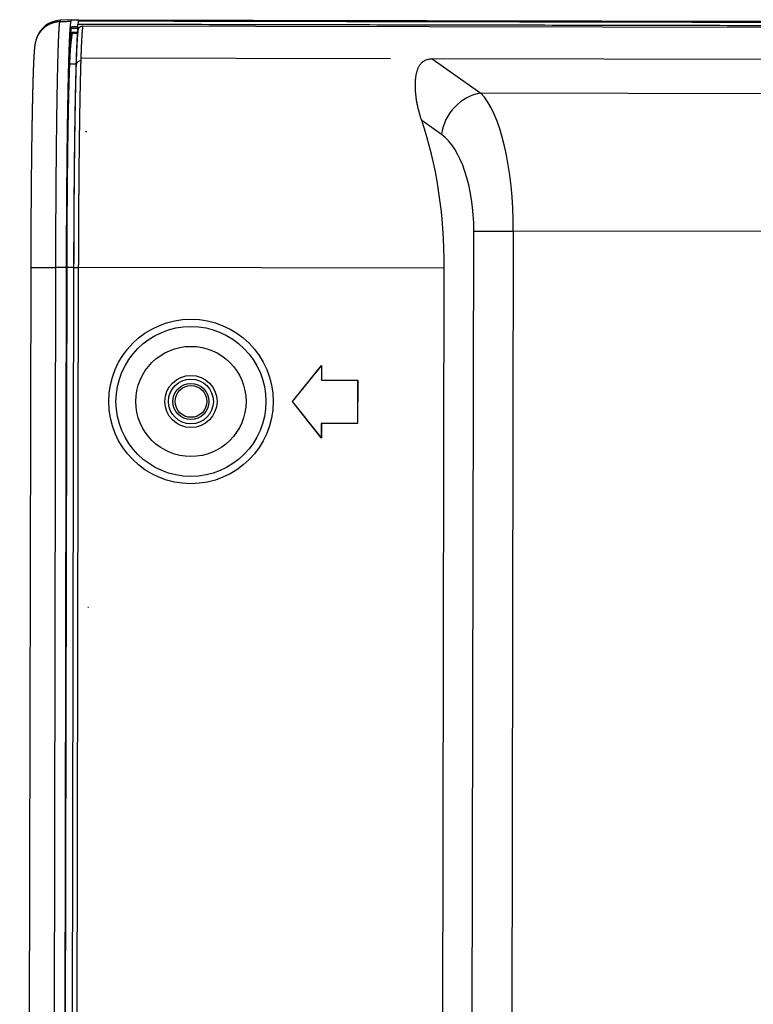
# Model space of a CAD drawing. Header units: millimetres. Extents: x 40090 to 187415, y -53271 to 40260.
# Tile 223 of 256: x 126860 to 126911, y 14131 to 14199. Entities that reach past the tile are written whole.
import ezdxf

# ---------------------------------------------------------------- set-up
doc = ezdxf.new("R2010")
doc.units = ezdxf.units.MM
doc.layers.add('AVM_projektor', color=6, linetype='Continuous')

# ---------------------------------------------------------------- blocks, each defined once
blk = doc.blocks.new('PT-FW430-bottom')
for p, q in [((-215, 3.285), (-215, 320.97)), ((-212.351, 304.11), (-212.351, 27.667)), ((-209.986, 304.238), (-209.986, 31.031)), ((-214.565, 304.016), (-214.565, 3.544)), ((-200.483, 55.046), (-200.483, 33.278)), ((-200.483, 30.559), (-200.483, 33.278)), ((-200.483, 33.278), (16.887, 33.278)), ((-212.351, 27.667), (-209.986, 31.031)), ((17.425, 30.559), (-200.483, 30.559)), ((-197.929, 28.522), (-197.929, 3.282)), ((-135.907, 28.522), (-197.929, 28.522)), ((-207.135, 28.312), (-208.093, 26.95)), ((-212.351, 24.792), (-212.351, 3.427)), ((-190.2, 22.567), (-187.2, 22.567)), ((-190.2, 20.067), (-190.2, 22.567)), ((-190.193, 22.56), (-190.2, 22.567)), ((-190.193, 22.56), (-187.207, 22.56)), ((-190.193, 20.06), (-190.193, 22.56)), ((-187.207, 22.56), (-187.2, 22.567)), ((-187.207, 22.56), (-187.207, 20.06)), ((-187.2, 22.567), (-187.2, 20.067)), ((-188.7, 18.067), (-191.2, 20.067)), ((-191.2, 20.067), (-190.2, 20.067)), ((-191.18, 20.06), (-191.2, 20.067)), ((-188.7, 18.076), (-191.18, 20.06)), ((-191.18, 20.06), (-190.193, 20.06)), ((-190.193, 20.06), (-190.2, 20.067)), ((-186.2, 20.067), (-188.7, 18.067)), ((-186.22, 20.06), (-188.7, 18.076)), ((-187.207, 20.06), (-187.2, 20.067)), ((-187.207, 20.06), (-186.22, 20.06)), ((-187.2, 20.067), (-186.2, 20.067)), ((-186.22, 20.06), (-186.2, 20.067)), ((-188.7, 18.076), (-188.7, 18.067)), ((-207.3, 3.762), (-207.3, 3.861)), ((-174.5, 3.975), (-174.5, 4.033)), ((-215, 2.782), (-215, 3.285)), ((-214.901, 3.252), (-215, 3.285)), ((-215, 2.782), (-214.958, 1.99)), ((-214.9, 2.749), (-215, 2.782)), ((-214.5, 2.784), (-214.402, 2.752)), ((-214.147, 3.215), (-214.147, 3.224)), ((-214.054, 3.206), (-214.054, 2.832)), ((-213.564, 2.711), (-214.054, 2.832)), ((-214.046, 2.706), (-214.046, 2.833)), ((-213.549, 2.773), (-213.564, 2.711)), ((-211.926, 3.114), (-211.926, 3.122)), ((-211.926, 3.114), (-211.926, 2.666)), ((-197.929, 2.983), (-197.929, 3.282)), ((-197.929, 3.282), (197.934, 3.282)), ((197.934, 2.983), (-197.929, 2.983)), ((-197.929, 2.979), (-197.929, 2.983)), ((-18.274, 2.979), (-197.929, 2.979)), ((-197.929, 2.979), (-197.929, 2.505)), ((-214.046, 2.705), (-213.533, 2.705)), ((-211.5, 2.651), (-211.502, 2.619)), ((-18.274, 2.505), (-197.929, 2.505)), ((-197.929, 2.505), (-197.929, 2.488)), ((-18.283, 2.488), (-197.929, 2.488)), ((-197.924, 2.468), (-197.924, 1.706)), ((197.924, 2.468), (-197.924, 2.468)), ((-214.958, 1.99), (-214.859, 1.957)), ((-197.924, 0), (-197.924, 1.706)), ((-197.924, 1.706), (197.924, 1.706)), ((-213.73, 0.376), (-213.632, 0.343)), ((-213.632, 0.343), (-213.627, 0.341)), ((-197.924, 0), (197.924, 0))]:
    blk.add_line(p, q)
blk.add_lwpolyline([(-213.626, 0.341), (-213.596, 0.331), (-213.572, 0.324), (-213.547, 0.317), (-213.523, 0.31), (-213.5, 0.304), (-213.478, 0.299), (-213.457, 0.294), (-213.438, 0.289), (-213.419, 0.285), (-213.401, 0.281), (-213.384, 0.277), (-213.367, 0.274), (-213.351, 0.271), (-213.335, 0.268), (-213.32, 0.266), (-213.306, 0.263), (-213.291, 0.261), (-213.277, 0.258), (-213.264, 0.256), (-213.25, 0.254), (-213.237, 0.252), (-213.224, 0.25), (-213.211, 0.249), (-213.199, 0.247), (-213.186, 0.245), (-213.174, 0.244), (-213.161, 0.242), (-213.149, 0.24), (-213.137, 0.239), (-213.125, 0.238), (-213.113, 0.236), (-213.101, 0.235), (-213.088, 0.233), (-213.076, 0.232), (-213.064, 0.231), (-213.052, 0.23), (-213.04, 0.228), (-213.028, 0.227), (-213.015, 0.226), (-213.003, 0.225), (-212.991, 0.224), (-212.978, 0.222), (-212.966, 0.221), (-212.953, 0.22), (-212.94, 0.219), (-212.928, 0.218), (-212.915, 0.217), (-212.902, 0.216), (-212.889, 0.215), (-212.876, 0.214), (-212.862, 0.213), (-212.849, 0.212), (-212.836, 0.211), (-212.822, 0.21), (-212.809, 0.209), (-212.795, 0.208), (-212.781, 0.207), (-212.767, 0.206), (-212.753, 0.205), (-212.738, 0.204), (-212.724, 0.203), (-212.71, 0.202), (-212.695, 0.201), (-212.68, 0.2), (-212.665, 0.199), (-212.65, 0.198), (-212.635, 0.197), (-212.62, 0.196), (-212.605, 0.195), (-212.589, 0.194), (-212.573, 0.193), (-212.558, 0.192), (-212.542, 0.191), (-212.526, 0.19), (-212.509, 0.189), (-212.493, 0.188), (-212.476, 0.188), (-212.46, 0.187), (-212.443, 0.186), (-212.426, 0.185), (-212.409, 0.184), (-212.392, 0.183), (-212.374, 0.182), (-212.357, 0.181), (-212.339, 0.18), (-212.321, 0.179), (-212.304, 0.178), (-212.285, 0.178), (-212.267, 0.177), (-212.249, 0.176), (-212.23, 0.175), (-212.212, 0.174), (-212.193, 0.173), (-212.174, 0.172), (-212.155, 0.171), (-212.135, 0.171), (-212.116, 0.17), (-212.096, 0.169), (-212.077, 0.168), (-212.057, 0.167), (-212.037, 0.166), (-212.016, 0.165), (-211.996, 0.165), (-211.976, 0.164), (-211.955, 0.163), (-211.934, 0.162), (-211.913, 0.161), (-211.892, 0.16), (-211.871, 0.159), (-211.849, 0.159), (-211.828, 0.158), (-211.806, 0.157), (-211.784, 0.156), (-211.762, 0.155), (-211.74, 0.154), (-211.718, 0.154), (-211.695, 0.153), (-211.673, 0.152), (-211.65, 0.151), (-211.627, 0.15), (-211.604, 0.149), (-211.581, 0.149), (-211.558, 0.148), (-211.534, 0.147), (-211.51, 0.146), (-211.487, 0.145), (-211.463, 0.145), (-211.439, 0.144), (-211.414, 0.143), (-211.39, 0.142), (-211.365, 0.141), (-211.341, 0.14), (-211.316, 0.14), (-211.291, 0.139), (-211.266, 0.138), (-211.24, 0.137), (-211.215, 0.136), (-211.189, 0.136), (-211.164, 0.135), (-211.138, 0.134), (-211.112, 0.133), (-211.086, 0.133), (-211.059, 0.132), (-211.033, 0.131), (-211.006, 0.13), (-210.98, 0.129), (-210.953, 0.129), (-210.926, 0.128), (-210.899, 0.127), (-210.871, 0.126), (-210.844, 0.125), (-210.816, 0.125), (-210.788, 0.124), (-210.761, 0.123), (-210.733, 0.122), (-210.704, 0.122), (-210.676, 0.121), (-210.648, 0.12), (-210.619, 0.119), (-210.59, 0.119), (-210.561, 0.118), (-210.532, 0.117), (-210.503, 0.116), (-210.474, 0.116), (-210.444, 0.115), (-210.415, 0.114), (-210.385, 0.113), (-210.355, 0.113), (-210.325, 0.112), (-210.295, 0.111), (-210.265, 0.11), (-210.235, 0.11), (-210.204, 0.109), (-210.173, 0.108), (-210.143, 0.108), (-210.112, 0.107), (-210.081, 0.106), (-210.049, 0.105), (-210.018, 0.105), (-209.987, 0.104), (-209.955, 0.103), (-209.923, 0.102), (-209.891, 0.102), (-209.859, 0.101), (-209.827, 0.1), (-209.795, 0.1), (-209.762, 0.099), (-209.73, 0.098), (-209.697, 0.098), (-209.664, 0.097), (-209.631, 0.096), (-209.598, 0.095), (-209.565, 0.095), (-209.532, 0.094), (-209.498, 0.093), (-209.464, 0.093), (-209.431, 0.092), (-209.397, 0.091), (-209.363, 0.091), (-209.329, 0.09), (-209.294, 0.089), (-209.26, 0.089), (-209.225, 0.088), (-209.191, 0.087), (-209.156, 0.087), (-209.121, 0.086), (-209.086, 0.085), (-209.051, 0.085), (-209.016, 0.084), (-208.98, 0.083), (-208.945, 0.083), (-208.909, 0.082), (-208.873, 0.081), (-208.837, 0.081), (-208.801, 0.08), (-208.765, 0.079), (-208.729, 0.079), (-208.692, 0.078), (-208.656, 0.077), (-208.619, 0.077), (-208.582, 0.076), (-208.545, 0.076), (-208.508, 0.075), (-208.471, 0.074), (-208.434, 0.074), (-208.396, 0.073), (-208.359, 0.072), (-208.321, 0.072), (-208.283, 0.071), (-208.245, 0.071), (-208.207, 0.07), (-208.169, 0.069), (-208.131, 0.069), (-208.093, 0.068), (-208.054, 0.068), (-208.015, 0.067), (-207.977, 0.066), (-207.938, 0.066), (-207.899, 0.065), (-207.86, 0.065), (-207.821, 0.064), (-207.781, 0.063), (-207.742, 0.063), (-207.703, 0.062), (-207.663, 0.062), (-207.623, 0.061), (-207.583, 0.061), (-207.543, 0.06), (-207.503, 0.059), (-207.463, 0.059), (-207.423, 0.058), (-207.382, 0.058), (-207.342, 0.057), (-207.301, 0.057), (-207.261, 0.056), (-207.22, 0.055), (-207.179, 0.055), (-207.138, 0.054), (-207.097, 0.054), (-207.056, 0.053), (-207.014, 0.053), (-206.973, 0.052), (-206.931, 0.052), (-206.89, 0.051), (-206.848, 0.051), (-206.806, 0.05), (-206.764, 0.05), (-206.722, 0.049), (-206.68, 0.049), (-206.638, 0.048), (-206.595, 0.047), (-206.553, 0.047), (-206.51, 0.046), (-206.468, 0.046), (-206.425, 0.045), (-206.382, 0.045), (-206.339, 0.044), (-206.296, 0.044), (-206.253, 0.043), (-206.21, 0.043), (-206.167, 0.042), (-206.123, 0.042), (-206.08, 0.041), (-206.036, 0.041), (-205.993, 0.041), (-205.949, 0.04), (-205.905, 0.04), (-205.861, 0.039), (-205.817, 0.039), (-205.773, 0.038), (-205.729, 0.038), (-205.685, 0.037), (-205.64, 0.037), (-205.596, 0.036), (-205.551, 0.036), (-205.507, 0.035), (-205.462, 0.035), (-205.417, 0.035), (-205.372, 0.034), (-205.327, 0.034), (-205.282, 0.033), (-205.237, 0.033), (-205.192, 0.032), (-205.146, 0.032), (-205.101, 0.031), (-205.056, 0.031), (-205.01, 0.031), (-204.964, 0.03), (-204.919, 0.03), (-204.873, 0.029), (-204.827, 0.029), (-204.781, 0.029), (-204.735, 0.028), (-204.689, 0.028), (-204.643, 0.027), (-204.596, 0.027), (-204.55, 0.027), (-204.503, 0.026), (-204.457, 0.026), (-204.41, 0.025), (-204.364, 0.025), (-204.317, 0.025), (-204.27, 0.024), (-204.223, 0.024), (-204.176, 0.024), (-204.129, 0.023), (-204.082, 0.023), (-204.035, 0.022), (-203.988, 0.022), (-203.94, 0.022), (-203.893, 0.021), (-203.846, 0.021), (-203.798, 0.021), (-203.75, 0.02), (-203.703, 0.02), (-203.655, 0.02), (-203.607, 0.019), (-203.559, 0.019), (-203.512, 0.019), (-203.464, 0.018), (-203.416, 0.018), (-203.367, 0.018), (-203.319, 0.017), (-203.271, 0.017), (-203.223, 0.017), (-203.174, 0.016), (-203.126, 0.016), (-203.077, 0.016), (-203.029, 0.015), (-202.98, 0.015), (-202.932, 0.015), (-202.883, 0.015), (-202.834, 0.014), (-202.785, 0.014), (-202.736, 0.014), (-202.687, 0.013), (-202.638, 0.013), (-202.589, 0.013), (-202.54, 0.013), (-202.491, 0.012), (-202.442, 0.012), (-202.393, 0.012), (-202.343, 0.011), (-202.294, 0.011), (-202.245, 0.011), (-202.195, 0.011), (-202.146, 0.01), (-202.096, 0.01), (-202.047, 0.01), (-201.997, 0.01), (-201.947, 0.009), (-201.897, 0.009), (-201.848, 0.009), (-201.798, 0.009), (-201.748, 0.009), (-201.698, 0.008), (-201.648, 0.008), (-201.598, 0.008), (-201.548, 0.008), (-201.498, 0.007), (-201.448, 0.007), (-201.398, 0.007), (-201.347, 0.007), (-201.297, 0.007), (-201.247, 0.006), (-201.197, 0.006), (-201.146, 0.006), (-201.096, 0.006), (-201.045, 0.006), (-200.995, 0.005), (-200.944, 0.005), (-200.894, 0.005), (-200.843, 0.005), (-200.793, 0.005), (-200.742, 0.005), (-200.691, 0.004), (-200.641, 0.004), (-200.59, 0.004), (-200.539, 0.004), (-200.488, 0.004), (-200.438, 0.004), (-200.387, 0.004), (-200.336, 0.003), (-200.285, 0.003), (-200.234, 0.003), (-200.183, 0.003), (-200.132, 0.003), (-200.081, 0.003), (-200.03, 0.003), (-199.979, 0.002), (-199.928, 0.002), (-199.877, 0.002), (-199.826, 0.002), (-199.775, 0.002), (-199.723, 0.002), (-199.672, 0.002), (-199.621, 0.002), (-199.57, 0.002), (-199.518, 0.001), (-199.467, 0.001), (-199.416, 0.001), (-199.365, 0.001), (-199.313, 0.001), (-199.262, 0.001), (-199.211, 0.001), (-199.159, 0.001), (-199.108, 0.001), (-199.056, 0.001), (-199.005, 0.001), (-198.954, 0.001), (-198.902, 0.001), (-198.851, 0.001), (-198.799, 0), (-198.748, 0), (-198.696, 0), (-198.645, 0), (-198.593, 0), (-198.542, 0), (-198.49, 0), (-198.439, 0), (-198.387, 0), (-198.336, 0), (-198.284, 0), (-198.233, 0), (-198.181, 0), (-198.13, 0), (-198.079, 0), (-198.027, 0), (-197.977, 0), (-197.921, 0)])
for radius in [5.67, 5.17, 3.8, 1.8, 1.545, 1.245, 1.093]:
    blk.add_circle((-188.7, 11.067), radius)
for centre, major_axis, ratio, start_param, end_param in [((-200.483, 30.014), (-10, 0), 0.326415, 4.712389, 5.966408), ((-207.135, 31.031), (2.454, -1.725), 0.868775, 3.821913, 5.260678), ((-200.483, 27.295), (-7, 0), 0.466308, 4.712389, 5.966408), ((-197.929, 20.595), (-17, 0), 0.466308, 4.712389, 5.353203), ((-211.909, 3.421), (0.009, 0.3), 0.83702, 1.595249, 3.109692), ((-197.92, 3.267), (-17.003, 0), 0.017455, 0.052473, 0.163195), ((-197.765, 2.767), (-16.66, 0), 0.017461, 0.053569, 0.183518), ((-213.161, 2.083), (-1.46, -1.053), 0.999518, 5.711137, 6.907587)]:
    blk.add_ellipse(centre, major_axis=major_axis, ratio=ratio, start_param=start_param, end_param=end_param)
for points, start_tangent, end_tangent in [([(-214.9, 320.87), (-214.9, 299.696), (-214.9, 278.521), (-214.899, 257.347), (-214.899, 236.172), (-214.899, 214.997), (-214.899, 193.823), (-214.899, 172.648), (-214.899, 151.474), (-214.899, 130.299), (-214.899, 109.125), (-214.899, 87.95), (-214.899, 66.775), (-214.899, 45.601), (-214.899, 24.426), (-214.899, 3.252)], (0.000001, -1), (0.000001, -1)), ([(-214.697, 3.219), (-214.697, 7.244), (-214.697, 11.27), (-214.697, 15.295), (-214.697, 19.32), (-214.697, 23.345), (-214.697, 27.37), (-214.697, 31.396), (-214.697, 35.421), (-214.697, 39.446), (-214.697, 43.471), (-214.697, 47.497), (-214.697, 51.522), (-214.697, 55.547), (-214.697, 59.572), (-214.697, 63.597), (-214.697, 67.623), (-214.697, 71.648), (-214.697, 75.673), (-214.697, 79.698), (-214.697, 83.724), (-214.697, 87.749), (-214.697, 91.774), (-214.697, 95.799), (-214.697, 99.824), (-214.697, 103.85), (-214.697, 107.875), (-214.697, 111.9), (-214.697, 115.925), (-214.697, 119.951), (-214.697, 123.976), (-214.697, 128.001), (-214.697, 132.026), (-214.697, 136.051), (-214.697, 140.077), (-214.697, 144.102), (-214.697, 148.127), (-214.697, 152.152), (-214.697, 156.178), (-214.697, 160.203), (-214.697, 164.228), (-214.697, 168.253), (-214.697, 172.278), (-214.697, 176.304), (-214.697, 180.329), (-214.698, 184.354), (-214.698, 188.379), (-214.698, 192.405), (-214.698, 196.43), (-214.698, 200.455), (-214.698, 204.48), (-214.698, 208.505), (-214.698, 212.531), (-214.698, 216.556), (-214.698, 220.581), (-214.698, 224.606), (-214.698, 228.632), (-214.698, 232.657), (-214.698, 236.682), (-214.698, 240.707), (-214.698, 244.732), (-214.698, 248.758), (-214.698, 252.783), (-214.698, 256.808), (-214.698, 260.833), (-214.698, 264.859), (-214.698, 268.884), (-214.698, 272.909), (-214.698, 276.934), (-214.698, 280.959), (-214.698, 284.985), (-214.698, 289.01), (-214.698, 293.035), (-214.698, 297.06), (-214.698, 301.086), (-214.698, 305.111)], (-0.000004, 1), (-0.000004, 1)), ([(-208.093, 26.95), (-208.211, 26.909), (-208.328, 26.871), (-208.444, 26.835), (-208.561, 26.801), (-208.676, 26.769), (-208.791, 26.738), (-208.905, 26.71), (-209.018, 26.683), (-209.131, 26.659), (-209.243, 26.636), (-209.355, 26.615), (-209.466, 26.596), (-209.576, 26.579), (-209.685, 26.564), (-209.794, 26.55), (-209.901, 26.539), (-210.008, 26.529), (-210.114, 26.521), (-210.22, 26.515), (-210.324, 26.511), (-210.428, 26.508), (-210.531, 26.508), (-210.633, 26.509), (-210.734, 26.512), (-210.833, 26.517), (-210.932, 26.524), (-211.03, 26.533), (-211.126, 26.545), (-211.221, 26.56), (-211.315, 26.578), (-211.408, 26.6), (-211.499, 26.625), (-211.589, 26.654), (-211.677, 26.686), (-211.764, 26.724), (-211.849, 26.766), (-211.932, 26.817), (-212.011, 26.876), (-212.087, 26.945), (-212.157, 27.027), (-212.221, 27.127), (-212.274, 27.244), (-212.315, 27.374), (-212.341, 27.516), (-212.351, 27.667)], (-0.944481, -0.328567), (0.000498, 1)), ([(-214.307, 3.247), (-214.317, 3.249), (-214.326, 3.251), (-214.335, 3.253), (-214.345, 3.255), (-214.354, 3.258), (-214.363, 3.261), (-214.372, 3.264), (-214.38, 3.268), (-214.389, 3.272), (-214.398, 3.276), (-214.406, 3.28), (-214.414, 3.285), (-214.423, 3.29), (-214.431, 3.295), (-214.438, 3.301), (-214.446, 3.306), (-214.453, 3.312), (-214.461, 3.318), (-214.468, 3.324), (-214.475, 3.331), (-214.481, 3.338), (-214.488, 3.345), (-214.494, 3.352), (-214.5, 3.359), (-214.506, 3.367), (-214.512, 3.374), (-214.517, 3.382), (-214.522, 3.39), (-214.527, 3.398), (-214.531, 3.407), (-214.536, 3.415), (-214.54, 3.424), (-214.543, 3.433), (-214.547, 3.442), (-214.55, 3.451), (-214.553, 3.46), (-214.555, 3.469), (-214.558, 3.478), (-214.56, 3.487), (-214.561, 3.497), (-214.563, 3.506), (-214.564, 3.515), (-214.564, 3.525), (-214.565, 3.534), (-214.565, 3.544)], (-0.987169, 0.159677), (0.000072, 1)), ([(-214.565, 3.544), (-214.542, 3.542), (-214.519, 3.54), (-214.495, 3.538), (-214.47, 3.536), (-214.445, 3.534), (-214.419, 3.532), (-214.392, 3.529), (-214.365, 3.527), (-214.337, 3.524), (-214.308, 3.521), (-214.279, 3.519), (-214.249, 3.516), (-214.218, 3.513), (-214.187, 3.51), (-214.155, 3.508), (-214.122, 3.505), (-214.089, 3.503), (-214.055, 3.5), (-214.02, 3.498), (-213.985, 3.496), (-213.949, 3.493), (-213.912, 3.491), (-213.875, 3.489), (-213.837, 3.487), (-213.799, 3.484), (-213.759, 3.482), (-213.72, 3.48), (-213.679, 3.478), (-213.638, 3.476), (-213.596, 3.474), (-213.554, 3.472), (-213.511, 3.47), (-213.467, 3.468), (-213.423, 3.466), (-213.378, 3.464), (-213.332, 3.462), (-213.286, 3.46), (-213.239, 3.458), (-213.192, 3.456), (-213.144, 3.454), (-213.095, 3.452), (-213.046, 3.45), (-212.996, 3.448), (-212.946, 3.446), (-212.895, 3.445), (-212.843, 3.443), (-212.791, 3.441), (-212.738, 3.439), (-212.684, 3.437), (-212.63, 3.435), (-212.576, 3.434), (-212.52, 3.432), (-212.464, 3.43), (-212.408, 3.428), (-212.351, 3.427)], (0.997084, -0.076307), (0.999542, -0.030251)), ([(-212.351, 3.427), (-212.338, 3.426), (-212.326, 3.426), (-212.313, 3.425), (-212.301, 3.425), (-212.288, 3.425), (-212.275, 3.424), (-212.263, 3.424), (-212.25, 3.424), (-212.237, 3.423), (-212.225, 3.423), (-212.212, 3.422), (-212.199, 3.422), (-212.186, 3.422), (-212.173, 3.421), (-212.16, 3.421)], (0.999542, -0.030257), (0.999588, -0.028692)), ([(-212.16, 3.421), (-212.086, 3.419), (-212.01, 3.417), (-211.934, 3.415), (-211.856, 3.413), (-211.778, 3.411), (-211.699, 3.409), (-211.62, 3.407), (-211.539, 3.405), (-211.458, 3.403), (-211.375, 3.401), (-211.292, 3.399), (-211.208, 3.397), (-211.124, 3.395), (-211.038, 3.393), (-210.952, 3.391), (-210.865, 3.389), (-210.777, 3.387), (-210.688, 3.385), (-210.599, 3.384), (-210.508, 3.382), (-210.417, 3.38), (-210.325, 3.378), (-210.232, 3.376), (-210.139, 3.375), (-210.044, 3.373), (-209.949, 3.371), (-209.853, 3.369), (-209.756, 3.368), (-209.658, 3.366), (-209.559, 3.364), (-209.46, 3.363), (-209.36, 3.361), (-209.259, 3.359), (-209.157, 3.358), (-209.055, 3.356), (-208.952, 3.355), (-208.849, 3.353), (-208.745, 3.351), (-208.641, 3.35), (-208.536, 3.348), (-208.43, 3.347), (-208.324, 3.345), (-208.217, 3.344), (-208.11, 3.343), (-208.002, 3.341), (-207.894, 3.34), (-207.784, 3.338), (-207.675, 3.337), (-207.565, 3.336), (-207.454, 3.334), (-207.343, 3.333), (-207.231, 3.332), (-207.118, 3.33), (-207.005, 3.329), (-206.891, 3.328), (-206.777, 3.326), (-206.662, 3.325), (-206.547, 3.324), (-206.431, 3.323), (-206.315, 3.322), (-206.198, 3.32), (-206.08, 3.319), (-205.962, 3.318), (-205.843, 3.317), (-205.724, 3.316), (-205.604, 3.315), (-205.483, 3.314), (-205.362, 3.313), (-205.24, 3.312), (-205.118, 3.311), (-204.995, 3.31), (-204.872, 3.309), (-204.747, 3.308), (-204.623, 3.307), (-204.498, 3.306), (-204.372, 3.305), (-204.247, 3.304), (-204.121, 3.303), (-203.994, 3.302), (-203.868, 3.301), (-203.741, 3.301), (-203.614, 3.3), (-203.487, 3.299), (-203.36, 3.298), (-203.232, 3.298), (-203.104, 3.297), (-202.976, 3.296), (-202.847, 3.295), (-202.719, 3.295), (-202.59, 3.294), (-202.461, 3.293), (-202.331, 3.293), (-202.202, 3.292), (-202.072, 3.292), (-201.942, 3.291), (-201.811, 3.291), (-201.681, 3.29), (-201.55, 3.289), (-201.419, 3.289), (-201.287, 3.288), (-201.156, 3.288), (-201.024, 3.288), (-200.892, 3.287), (-200.759, 3.287), (-200.627, 3.286), (-200.494, 3.286), (-200.361, 3.286), (-200.227, 3.285), (-200.094, 3.285), (-199.96, 3.285), (-199.826, 3.284), (-199.691, 3.284), (-199.557, 3.284), (-199.422, 3.284), (-199.287, 3.283), (-199.152, 3.283), (-199.016, 3.283), (-198.88, 3.283), (-198.745, 3.283), (-198.609, 3.283), (-198.473, 3.283), (-198.337, 3.283), (-198.201, 3.283), (-198.065, 3.282), (-197.929, 3.282)], (0.999589, -0.028684), (1, 0)), ([(-214.859, 1.957), (-214.867, 2.115), (-214.875, 2.274), (-214.884, 2.432), (-214.892, 2.591), (-214.9, 2.749)], (-0.052267, 0.998633), (-0.052267, 0.998633)), ([(-197.924, 2.468), (-198.497, 2.468), (-199.07, 2.469), (-199.641, 2.47), (-200.211, 2.471), (-200.778, 2.472), (-201.342, 2.474), (-201.902, 2.476), (-202.457, 2.479), (-203.007, 2.482), (-203.552, 2.485), (-204.09, 2.488), (-204.621, 2.492), (-205.144, 2.496), (-205.659, 2.501), (-206.165, 2.505), (-206.662, 2.51), (-207.149, 2.516), (-207.625, 2.521), (-208.091, 2.527), (-208.545, 2.533), (-208.986, 2.539), (-209.416, 2.546), (-209.832, 2.553), (-210.234, 2.56), (-210.623, 2.568), (-210.997, 2.575), (-211.355, 2.583), (-211.699, 2.591), (-212.027, 2.599), (-212.339, 2.608), (-212.635, 2.616), (-212.915, 2.625), (-213.177, 2.634), (-213.421, 2.643), (-213.648, 2.652), (-213.857, 2.661), (-214.048, 2.671), (-214.22, 2.68), (-214.374, 2.69), (-214.509, 2.7), (-214.625, 2.71), (-214.722, 2.719), (-214.801, 2.729), (-214.86, 2.739), (-214.9, 2.749)], (-1, 0.000001), (-0.961928, 0.273302)), ([(-214.401, 3.215), (-214.408, 3.215), (-214.416, 3.215), (-214.424, 3.215), (-214.432, 3.215), (-214.439, 3.215), (-214.447, 3.215), (-214.455, 3.215), (-214.462, 3.215), (-214.47, 3.215), (-214.478, 3.215), (-214.486, 3.215), (-214.493, 3.215), (-214.501, 3.215), (-214.509, 3.215), (-214.517, 3.215), (-214.524, 3.215), (-214.53, 3.215), (-214.536, 3.215), (-214.542, 3.215), (-214.547, 3.216), (-214.551, 3.216), (-214.556, 3.216), (-214.56, 3.216), (-214.563, 3.216), (-214.567, 3.215), (-214.57, 3.215), (-214.573, 3.215), (-214.576, 3.215), (-214.585, 3.215), (-214.597, 3.216), (-214.61, 3.216), (-214.621, 3.217), (-214.629, 3.217), (-214.631, 3.217), (-214.628, 3.216), (-214.631, 3.216), (-214.64, 3.217), (-214.651, 3.217), (-214.661, 3.218), (-214.669, 3.218), (-214.671, 3.218), (-214.668, 3.218), (-214.667, 3.218), (-214.668, 3.218), (-214.67, 3.218), (-214.673, 3.218), (-214.677, 3.218), (-214.681, 3.218), (-214.685, 3.218), (-214.689, 3.218), (-214.692, 3.219), (-214.694, 3.219), (-214.695, 3.219), (-214.694, 3.219), (-214.691, 3.218)], (-1, -0.000011), (0.998146, -0.060868)), ([(-214.5, 3.215), (-214.5, 3.129), (-214.5, 3.043), (-214.5, 2.957), (-214.5, 2.871), (-214.5, 2.785)], (0, -1), (0, -1)), ([(-214.402, 3.215), (-214.402, 3.184), (-214.402, 3.153), (-214.402, 3.122), (-214.402, 3.091), (-214.402, 3.06), (-214.402, 3.03), (-214.402, 2.999), (-214.402, 2.968), (-214.402, 2.937), (-214.402, 2.906), (-214.402, 2.875), (-214.402, 2.845), (-214.402, 2.814), (-214.402, 2.783), (-214.402, 2.752)], (0, -1), (0, -1)), ([(-214.401, 3.281), (-214.401, 3.276), (-214.401, 3.272), (-214.401, 3.267), (-214.401, 3.263), (-214.401, 3.259), (-214.401, 3.254), (-214.401, 3.25), (-214.401, 3.245), (-214.401, 3.241), (-214.401, 3.237), (-214.401, 3.232), (-214.401, 3.228), (-214.401, 3.223), (-214.401, 3.219), (-214.401, 3.215)], (0.000004, -1), (0.000004, -1)), ([(-214.147, 3.215), (-214.198, 3.215), (-214.248, 3.215), (-214.299, 3.215), (-214.35, 3.215), (-214.401, 3.215)], (-1, 0), (-1, 0)), ([(-214.054, 3.206), (-214.071, 3.209), (-214.088, 3.211), (-214.105, 3.214), (-214.121, 3.217), (-214.138, 3.22), (-214.155, 3.222), (-214.172, 3.225), (-214.189, 3.228), (-214.206, 3.231), (-214.223, 3.233), (-214.24, 3.236), (-214.257, 3.239), (-214.274, 3.241), (-214.291, 3.244), (-214.307, 3.247)], (-0.98715, 0.159794), (-0.98715, 0.159794)), ([(-211.926, 3.122), (-212.001, 3.124), (-212.074, 3.126), (-212.147, 3.128), (-212.219, 3.13), (-212.29, 3.133), (-212.36, 3.135), (-212.429, 3.137), (-212.497, 3.14), (-212.564, 3.142), (-212.63, 3.144), (-212.695, 3.147), (-212.759, 3.149), (-212.822, 3.152), (-212.884, 3.154), (-212.945, 3.157), (-213.006, 3.159), (-213.065, 3.162), (-213.123, 3.164), (-213.18, 3.167), (-213.236, 3.17), (-213.292, 3.172), (-213.346, 3.175), (-213.399, 3.178), (-213.451, 3.181), (-213.503, 3.183), (-213.553, 3.186), (-213.602, 3.189), (-213.65, 3.192), (-213.698, 3.195), (-213.744, 3.198), (-213.79, 3.201), (-213.834, 3.205), (-213.878, 3.208), (-213.92, 3.212), (-213.962, 3.215), (-214.002, 3.219), (-214.041, 3.222), (-214.079, 3.226), (-214.115, 3.229), (-214.15, 3.233), (-214.184, 3.236), (-214.217, 3.239), (-214.248, 3.242), (-214.278, 3.245), (-214.307, 3.247)], (-0.99957, 0.029313), (-0.996829, 0.079577)), ([(-214.146, 2.715), (-214.146, 2.748), (-214.146, 2.781), (-214.146, 2.815), (-214.146, 2.848), (-214.146, 2.881), (-214.146, 2.915), (-214.146, 2.948), (-214.146, 2.981), (-214.146, 3.015), (-214.146, 3.048), (-214.146, 3.081), (-214.146, 3.115), (-214.146, 3.148), (-214.146, 3.181), (-214.146, 3.215)], (0, 1), (0, 1)), ([(-211.926, 3.114), (-212.026, 3.117), (-212.123, 3.12), (-212.219, 3.123), (-212.313, 3.126), (-212.404, 3.129), (-212.494, 3.132), (-212.582, 3.135), (-212.668, 3.138), (-212.753, 3.14), (-212.835, 3.143), (-212.915, 3.146), (-212.993, 3.149), (-213.07, 3.152), (-213.144, 3.156), (-213.216, 3.159), (-213.286, 3.162), (-213.355, 3.165), (-213.421, 3.168), (-213.485, 3.171), (-213.547, 3.174), (-213.607, 3.177), (-213.665, 3.18), (-213.721, 3.183), (-213.775, 3.187), (-213.827, 3.19), (-213.876, 3.193), (-213.924, 3.196), (-213.969, 3.199), (-214.013, 3.203), (-214.054, 3.206)], (-0.99961, 0.027941), (-0.996799, 0.079948)), ([(-213.549, 2.773), (-213.589, 2.779), (-213.628, 2.784), (-213.667, 2.789), (-213.704, 2.794), (-213.74, 2.798), (-213.776, 2.803), (-213.81, 2.807), (-213.844, 2.811), (-213.877, 2.815), (-213.909, 2.818), (-213.94, 2.821), (-213.969, 2.824), (-213.999, 2.827), (-214.027, 2.83), (-214.054, 2.832)], (-0.990273, 0.13914), (-0.996767, 0.080351)), ([(-211.926, 2.666), (-212.006, 2.669), (-212.085, 2.673), (-212.162, 2.676), (-212.238, 2.679), (-212.313, 2.682), (-212.387, 2.686), (-212.46, 2.689), (-212.531, 2.693), (-212.601, 2.697), (-212.67, 2.7), (-212.737, 2.704), (-212.804, 2.708), (-212.869, 2.712), (-212.932, 2.716), (-212.995, 2.72), (-213.056, 2.724), (-213.116, 2.729), (-213.175, 2.733), (-213.232, 2.738), (-213.288, 2.743), (-213.343, 2.749), (-213.397, 2.754), (-213.449, 2.76), (-213.5, 2.766), (-213.549, 2.773)], (-0.999251, 0.038709), (-0.990349, 0.138598)), ([(-197.929, 2.983), (-198.053, 2.983), (-198.177, 2.983), (-198.3, 2.983), (-198.424, 2.983), (-198.548, 2.983), (-198.671, 2.983), (-198.795, 2.983), (-198.919, 2.983), (-199.042, 2.983), (-199.166, 2.983), (-199.289, 2.984), (-199.412, 2.984), (-199.534, 2.984), (-199.657, 2.984), (-199.779, 2.984), (-199.901, 2.985), (-200.023, 2.985), (-200.145, 2.985), (-200.266, 2.986), (-200.388, 2.986), (-200.509, 2.986), (-200.629, 2.987), (-200.75, 2.987), (-200.871, 2.987), (-200.991, 2.988), (-201.111, 2.988), (-201.231, 2.989), (-201.35, 2.989), (-201.47, 2.989), (-201.589, 2.99), (-201.708, 2.99), (-201.826, 2.991), (-201.945, 2.991), (-202.063, 2.992), (-202.182, 2.993), (-202.3, 2.993), (-202.417, 2.994), (-202.535, 2.994), (-202.652, 2.995), (-202.769, 2.995), (-202.886, 2.996), (-203.003, 2.997), (-203.119, 2.997), (-203.236, 2.998), (-203.352, 2.999), (-203.468, 3), (-203.583, 3), (-203.699, 3.001), (-203.814, 3.002), (-203.929, 3.003), (-204.044, 3.003), (-204.159, 3.004), (-204.273, 3.005), (-204.387, 3.006), (-204.501, 3.007), (-204.615, 3.008), (-204.728, 3.009), (-204.84, 3.009), (-204.952, 3.01), (-205.064, 3.011), (-205.175, 3.012), (-205.285, 3.013), (-205.395, 3.014), (-205.505, 3.015), (-205.614, 3.016), (-205.723, 3.017), (-205.831, 3.018), (-205.939, 3.019), (-206.046, 3.02), (-206.152, 3.021), (-206.259, 3.023), (-206.364, 3.024), (-206.469, 3.025), (-206.574, 3.026), (-206.678, 3.027), (-206.782, 3.028), (-206.886, 3.029), (-206.988, 3.031), (-207.091, 3.032), (-207.193, 3.033), (-207.294, 3.034), (-207.395, 3.036), (-207.495, 3.037), (-207.595, 3.038), (-207.695, 3.039), (-207.794, 3.041), (-207.892, 3.042), (-207.99, 3.043), (-208.088, 3.045), (-208.185, 3.046), (-208.281, 3.047), (-208.377, 3.049), (-208.473, 3.05), (-208.568, 3.052), (-208.663, 3.053), (-208.757, 3.055), (-208.85, 3.056), (-208.943, 3.058), (-209.036, 3.059), (-209.128, 3.061), (-209.22, 3.062), (-209.311, 3.064), (-209.401, 3.065), (-209.491, 3.067), (-209.579, 3.068), (-209.668, 3.07), (-209.755, 3.072), (-209.842, 3.073), (-209.928, 3.075), (-210.013, 3.076), (-210.098, 3.078), (-210.182, 3.08), (-210.266, 3.081), (-210.348, 3.083), (-210.43, 3.085), (-210.511, 3.086), (-210.592, 3.088), (-210.672, 3.09), (-210.751, 3.092), (-210.83, 3.093), (-210.908, 3.095), (-210.985, 3.097), (-211.061, 3.099), (-211.137, 3.101), (-211.212, 3.102), (-211.287, 3.104), (-211.361, 3.106), (-211.434, 3.108), (-211.506, 3.11), (-211.578, 3.112), (-211.649, 3.114), (-211.719, 3.116), (-211.789, 3.118), (-211.858, 3.12), (-211.926, 3.122)], (-1, 0), (-0.99957, 0.029316)), ([(-197.929, 2.979), (-198.485, 2.979), (-199.041, 2.98), (-199.596, 2.98), (-200.149, 2.982), (-200.7, 2.983), (-201.248, 2.985), (-201.792, 2.987), (-202.332, 2.989), (-202.866, 2.992), (-203.395, 2.995), (-203.917, 2.999), (-204.433, 3.002), (-204.941, 3.006), (-205.441, 3.011), (-205.932, 3.015), (-206.415, 3.02), (-206.887, 3.025), (-207.35, 3.031), (-207.802, 3.036), (-208.242, 3.042), (-208.671, 3.048), (-209.088, 3.055), (-209.492, 3.062), (-209.883, 3.068), (-210.26, 3.076), (-210.624, 3.083), (-210.972, 3.091), (-211.306, 3.098), (-211.624, 3.106), (-211.926, 3.114)], (-1, 0.000001), (-0.999612, 0.02785)), ([(-214.147, 2.715), (-214.127, 2.713), (-214.107, 2.711), (-214.086, 2.709), (-214.066, 2.708), (-214.046, 2.706)], (0.996277, -0.086205), (0.996277, -0.086205)), ([(-213.542, 2.706), (-213.546, 2.707), (-213.551, 2.708), (-213.555, 2.709), (-213.56, 2.71), (-213.564, 2.711)], (-0.971954, 0.235171), (-0.971954, 0.235171)), ([(-211.502, 2.619), (-211.597, 2.622), (-211.689, 2.624), (-211.78, 2.627), (-211.87, 2.63), (-211.957, 2.633), (-212.043, 2.635), (-212.127, 2.638), (-212.209, 2.641), (-212.289, 2.644), (-212.368, 2.647), (-212.444, 2.649), (-212.519, 2.652), (-212.592, 2.655), (-212.663, 2.658), (-212.732, 2.661), (-212.8, 2.664), (-212.865, 2.667), (-212.929, 2.67), (-212.99, 2.673), (-213.05, 2.676), (-213.108, 2.679), (-213.164, 2.682), (-213.218, 2.685), (-213.27, 2.688), (-213.32, 2.691), (-213.369, 2.694), (-213.415, 2.697), (-213.459, 2.7), (-213.501, 2.703), (-213.542, 2.706)], (-0.99961, 0.027941), (-0.996997, 0.077442)), ([(-211.5, 2.651), (-211.529, 2.652), (-211.558, 2.653), (-211.587, 2.654), (-211.616, 2.655), (-211.645, 2.656), (-211.674, 2.657), (-211.703, 2.658), (-211.731, 2.659), (-211.759, 2.66), (-211.788, 2.661), (-211.816, 2.662), (-211.844, 2.663), (-211.871, 2.664), (-211.899, 2.665), (-211.926, 2.666)], (-0.99944, 0.033449), (-0.999249, 0.038742)), ([(-197.929, 2.488), (-198.289, 2.488), (-198.648, 2.488), (-199.007, 2.488), (-199.366, 2.489), (-199.725, 2.489), (-200.083, 2.49), (-200.44, 2.491), (-200.795, 2.492), (-201.149, 2.493), (-201.501, 2.495), (-201.851, 2.496), (-202.199, 2.498), (-202.544, 2.5), (-202.888, 2.501), (-203.229, 2.503), (-203.567, 2.506), (-203.903, 2.508), (-204.236, 2.51), (-204.566, 2.513), (-204.892, 2.516), (-205.214, 2.518), (-205.532, 2.521), (-205.847, 2.524), (-206.158, 2.527), (-206.464, 2.531), (-206.767, 2.534), (-207.065, 2.538), (-207.358, 2.541), (-207.647, 2.545), (-207.931, 2.549), (-208.209, 2.553), (-208.483, 2.557), (-208.75, 2.561), (-209.013, 2.566), (-209.27, 2.57), (-209.52, 2.574), (-209.766, 2.579), (-210.005, 2.584), (-210.238, 2.589), (-210.466, 2.593), (-210.687, 2.598), (-210.901, 2.603), (-211.108, 2.609), (-211.309, 2.614), (-211.502, 2.619)], (-1, 0.000001), (-0.999611, 0.027904)), ([(-197.929, 2.505), (-198.04, 2.505), (-198.151, 2.505), (-198.261, 2.505), (-198.372, 2.505), (-198.482, 2.505), (-198.592, 2.505), (-198.703, 2.506), (-198.813, 2.506), (-198.923, 2.506), (-199.032, 2.506), (-199.142, 2.506), (-199.252, 2.506), (-199.362, 2.506), (-199.471, 2.507), (-199.581, 2.507), (-199.69, 2.507), (-199.799, 2.507), (-199.908, 2.507), (-200.018, 2.508), (-200.126, 2.508), (-200.235, 2.508), (-200.344, 2.509), (-200.453, 2.509), (-200.562, 2.509), (-200.67, 2.51), (-200.779, 2.51), (-200.887, 2.51), (-200.995, 2.511), (-201.103, 2.511), (-201.211, 2.512), (-201.319, 2.512), (-201.427, 2.512), (-201.535, 2.513), (-201.643, 2.513), (-201.75, 2.514), (-201.858, 2.514), (-201.965, 2.515), (-202.073, 2.515), (-202.18, 2.516), (-202.286, 2.517), (-202.393, 2.517), (-202.499, 2.518), (-202.605, 2.518), (-202.71, 2.519), (-202.815, 2.519), (-202.92, 2.52), (-203.025, 2.521), (-203.129, 2.521), (-203.233, 2.522), (-203.337, 2.523), (-203.44, 2.523), (-203.543, 2.524), (-203.646, 2.525), (-203.749, 2.526), (-203.851, 2.526), (-203.953, 2.527), (-204.054, 2.528), (-204.156, 2.529), (-204.257, 2.529), (-204.357, 2.53), (-204.458, 2.531), (-204.558, 2.532), (-204.658, 2.533), (-204.757, 2.534), (-204.857, 2.535), (-204.956, 2.535), (-205.054, 2.536), (-205.153, 2.537), (-205.251, 2.538), (-205.349, 2.539), (-205.446, 2.54), (-205.543, 2.541), (-205.64, 2.542), (-205.737, 2.543), (-205.833, 2.544), (-205.929, 2.545), (-206.025, 2.546), (-206.12, 2.547), (-206.216, 2.548), (-206.31, 2.549), (-206.405, 2.551), (-206.499, 2.552), (-206.593, 2.553), (-206.687, 2.554), (-206.78, 2.555), (-206.873, 2.556), (-206.966, 2.558), (-207.058, 2.559), (-207.15, 2.56), (-207.242, 2.561), (-207.333, 2.563), (-207.423, 2.564), (-207.513, 2.565), (-207.603, 2.566), (-207.692, 2.568), (-207.78, 2.569), (-207.868, 2.57), (-207.956, 2.572), (-208.042, 2.573), (-208.129, 2.574), (-208.215, 2.576), (-208.3, 2.577), (-208.385, 2.579), (-208.47, 2.58), (-208.554, 2.581), (-208.637, 2.583), (-208.72, 2.584), (-208.802, 2.586), (-208.884, 2.587), (-208.966, 2.589), (-209.047, 2.59), (-209.127, 2.592), (-209.207, 2.593), (-209.287, 2.595), (-209.366, 2.596), (-209.444, 2.598), (-209.522, 2.6), (-209.599, 2.601), (-209.676, 2.603), (-209.753, 2.604), (-209.829, 2.606), (-209.904, 2.608), (-209.979, 2.609), (-210.054, 2.611), (-210.128, 2.613), (-210.201, 2.615), (-210.274, 2.616), (-210.347, 2.618), (-210.419, 2.62), (-210.49, 2.622), (-210.561, 2.623), (-210.632, 2.625), (-210.702, 2.627), (-210.771, 2.629), (-210.84, 2.631), (-210.908, 2.633), (-210.976, 2.635), (-211.044, 2.637), (-211.111, 2.639), (-211.177, 2.641), (-211.243, 2.643), (-211.308, 2.645), (-211.372, 2.647), (-211.436, 2.649), (-211.5, 2.651)], (-1, 0), (-0.999441, 0.033441)), ([(-214.958, 1.988), (-214.958, 1.988), (-214.958, 1.988), (-214.958, 1.989), (-214.958, 1.989), (-214.958, 1.989), (-214.958, 1.989), (-214.958, 1.989), (-214.958, 1.989), (-214.958, 1.99), (-214.958, 1.99)], (-0.052353, 0.998629), (-0.052337, 0.998629)), ([(-214.859, 1.957), (-214.855, 1.909), (-214.851, 1.861), (-214.845, 1.814), (-214.838, 1.766), (-214.83, 1.719), (-214.821, 1.672), (-214.81, 1.625), (-214.798, 1.579), (-214.785, 1.533), (-214.771, 1.487), (-214.755, 1.442), (-214.739, 1.397), (-214.721, 1.353), (-214.702, 1.309), (-214.682, 1.266), (-214.66, 1.223), (-214.638, 1.181), (-214.614, 1.139), (-214.589, 1.098), (-214.563, 1.058), (-214.536, 1.018), (-214.509, 0.979), (-214.48, 0.941), (-214.45, 0.904), (-214.419, 0.867), (-214.387, 0.832), (-214.354, 0.797), (-214.32, 0.763), (-214.286, 0.73), (-214.25, 0.698), (-214.214, 0.667), (-214.177, 0.637), (-214.139, 0.608), (-214.1, 0.58), (-214.061, 0.553), (-214.02, 0.527), (-213.98, 0.502), (-213.938, 0.478), (-213.896, 0.455), (-213.853, 0.434), (-213.81, 0.413), (-213.766, 0.394), (-213.722, 0.376), (-213.677, 0.359), (-213.632, 0.343)], (0.051422, -0.998677), (0.948862, -0.31569)), ([(-214.859, 1.957), (-214.852, 1.955), (-214.844, 1.953), (-214.836, 1.951), (-214.827, 1.949), (-214.817, 1.947), (-214.807, 1.946), (-214.795, 1.944), (-214.783, 1.942), (-214.77, 1.94), (-214.756, 1.938), (-214.741, 1.936), (-214.726, 1.935), (-214.709, 1.933), (-214.692, 1.931), (-214.674, 1.929), (-214.656, 1.927), (-214.636, 1.926), (-214.616, 1.924), (-214.595, 1.922), (-214.573, 1.92), (-214.55, 1.918), (-214.527, 1.917), (-214.502, 1.915), (-214.477, 1.913), (-214.451, 1.911), (-214.425, 1.909), (-214.397, 1.908), (-214.369, 1.906), (-214.34, 1.904), (-214.31, 1.902), (-214.279, 1.901), (-214.247, 1.899), (-214.215, 1.897), (-214.182, 1.895), (-214.149, 1.893), (-214.114, 1.892), (-214.079, 1.89), (-214.043, 1.888), (-214.006, 1.886), (-213.969, 1.885), (-213.931, 1.883), (-213.892, 1.881), (-213.852, 1.88), (-213.812, 1.878), (-213.771, 1.876), (-213.729, 1.874), (-213.686, 1.873), (-213.643, 1.871), (-213.599, 1.869), (-213.554, 1.868), (-213.509, 1.866), (-213.463, 1.864), (-213.416, 1.863), (-213.368, 1.861), (-213.319, 1.859), (-213.27, 1.858), (-213.22, 1.856), (-213.17, 1.855), (-213.118, 1.853), (-213.066, 1.851), (-213.013, 1.85), (-212.96, 1.848), (-212.906, 1.846), (-212.851, 1.845), (-212.795, 1.843), (-212.738, 1.842), (-212.681, 1.84), (-212.623, 1.838), (-212.564, 1.837), (-212.505, 1.835), (-212.445, 1.834), (-212.384, 1.832), (-212.322, 1.831), (-212.26, 1.829), (-212.197, 1.828), (-212.133, 1.826), (-212.068, 1.824), (-212.003, 1.823), (-211.937, 1.821), (-211.87, 1.82), (-211.803, 1.818), (-211.735, 1.817), (-211.667, 1.815), (-211.597, 1.814), (-211.528, 1.812), (-211.458, 1.811), (-211.387, 1.81), (-211.315, 1.808), (-211.243, 1.807), (-211.171, 1.805), (-211.098, 1.804), (-211.024, 1.802), (-210.949, 1.801), (-210.875, 1.8), (-210.799, 1.798), (-210.723, 1.797), (-210.646, 1.795), (-210.569, 1.794), (-210.491, 1.793), (-210.413, 1.791), (-210.334, 1.79), (-210.254, 1.789), (-210.174, 1.787), (-210.093, 1.786), (-210.012, 1.785), (-209.93, 1.784), (-209.848, 1.782), (-209.765, 1.781), (-209.681, 1.78), (-209.597, 1.778), (-209.512, 1.777), (-209.427, 1.776), (-209.341, 1.775), (-209.254, 1.774), (-209.167, 1.772), (-209.079, 1.771), (-208.991, 1.77), (-208.902, 1.769), (-208.813, 1.768), (-208.723, 1.766), (-208.632, 1.765), (-208.541, 1.764), (-208.449, 1.763), (-208.356, 1.762), (-208.263, 1.761), (-208.17, 1.76), (-208.075, 1.758), (-207.981, 1.757), (-207.886, 1.756), (-207.79, 1.755), (-207.694, 1.754), (-207.598, 1.753), (-207.501, 1.752), (-207.404, 1.751), (-207.307, 1.75), (-207.209, 1.749), (-207.111, 1.748), (-207.012, 1.747), (-206.913, 1.746), (-206.814, 1.745), (-206.715, 1.744), (-206.615, 1.743), (-206.514, 1.742), (-206.414, 1.741), (-206.313, 1.74), (-206.211, 1.74), (-206.11, 1.739), (-206.007, 1.738), (-205.905, 1.737), (-205.802, 1.736), (-205.699, 1.735), (-205.595, 1.734), (-205.491, 1.734), (-205.387, 1.733), (-205.283, 1.732), (-205.178, 1.731), (-205.072, 1.73), (-204.966, 1.73), (-204.86, 1.729), (-204.754, 1.728), (-204.647, 1.727), (-204.54, 1.727), (-204.432, 1.726), (-204.324, 1.725), (-204.216, 1.725), (-204.107, 1.724), (-203.998, 1.723), (-203.889, 1.723), (-203.779, 1.722), (-203.669, 1.721), (-203.558, 1.721), (-203.447, 1.72), (-203.336, 1.72), (-203.225, 1.719), (-203.113, 1.719), (-203, 1.718), (-202.887, 1.717), (-202.775, 1.717), (-202.661, 1.716), (-202.548, 1.716), (-202.435, 1.715), (-202.322, 1.715), (-202.208, 1.714), (-202.095, 1.714), (-201.981, 1.714), (-201.867, 1.713), (-201.753, 1.713), (-201.639, 1.712), (-201.525, 1.712), (-201.41, 1.711), (-201.296, 1.711), (-201.181, 1.711), (-201.066, 1.71), (-200.952, 1.71), (-200.837, 1.71), (-200.722, 1.709), (-200.606, 1.709), (-200.491, 1.709), (-200.376, 1.709), (-200.26, 1.708), (-200.144, 1.708), (-200.029, 1.708), (-199.913, 1.708), (-199.797, 1.707), (-199.68, 1.707), (-199.564, 1.707), (-199.448, 1.707), (-199.331, 1.707), (-199.215, 1.707), (-199.098, 1.706), (-198.981, 1.706), (-198.864, 1.706), (-198.747, 1.706), (-198.63, 1.706), (-198.512, 1.706), (-198.395, 1.706), (-198.277, 1.706), (-198.159, 1.706), (-198.042, 1.706), (-197.924, 1.706)], (0.959911, -0.280305), (1, 0))]:
    blk.add_spline(points, degree=3, dxfattribs=dict(start_tangent=start_tangent, end_tangent=end_tangent))

msp = doc.modelspace()

# ---------------------------------------------------------------- block references
at = {"layer": 'AVM_projektor', "rotation": 269.8895464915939}
msp.add_blockref('PT-FW430-bottom', (126860.867, 13983.842), dxfattribs=at)

doc.saveas('drawing.dxf')
